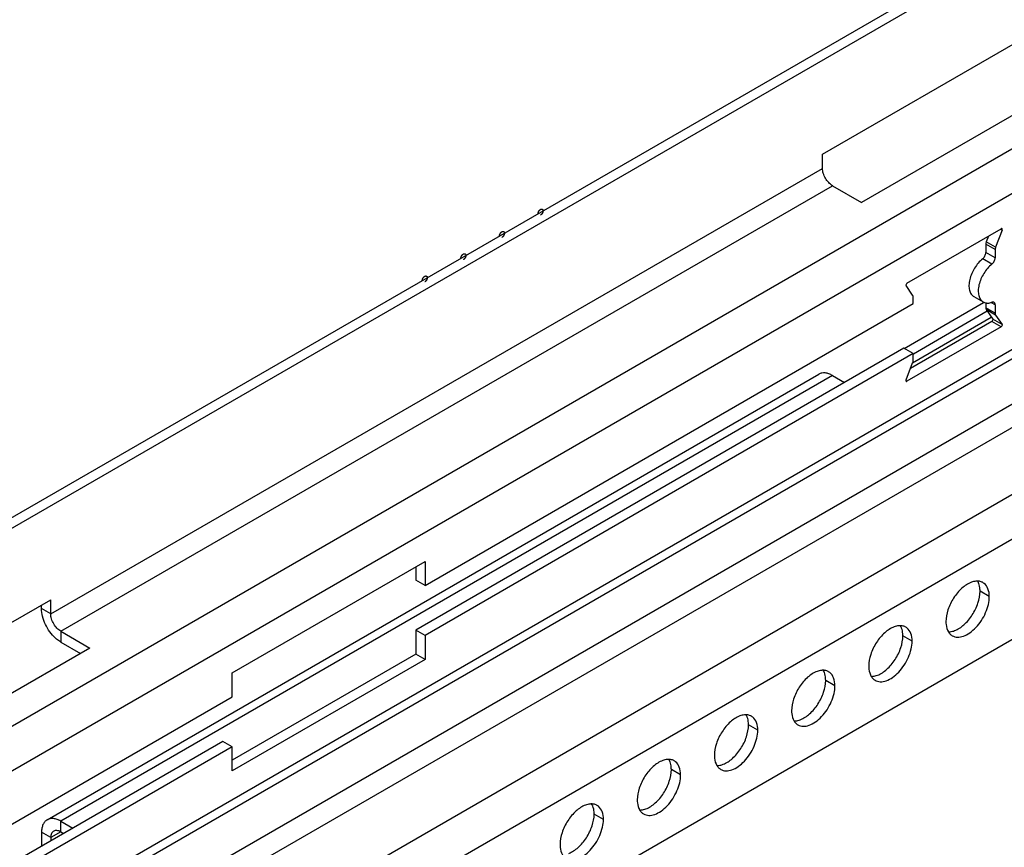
# Model space of a CAD drawing. Header units: inches. Extents: x 6 to 353, y 6 to 228.
# Tile 226 of 256: x 320.39 to 324.9, y 159.56 to 163.35. Entities that reach past the tile are written whole.
import ezdxf

# ---------------------------------------------------------------- set-up
doc = ezdxf.new("R2010")
doc.units = ezdxf.units.IN
doc.header["$LTSCALE"] = 19.946667
doc.header["$MEASUREMENT"] = 0
doc.layers.get('0').update_dxf_attribs({"linetype": 'CONTINUOUS'})
doc.layers.add('03_ALL_AXES', color=7, linetype='CONTINUOUS')

msp = doc.modelspace()

# ---------------------------------------------------------------- linework, layer by layer
at = {"color": 7, "linetype": 'Continuous'}
for p, q in [((319.4689, 160.5577), (330.7465, 167.0688)), ((319.4689, 160.5087), (330.7889, 167.0443)), ((331.1885, 166.367), (319.4689, 159.6008)), ((331.2768, 166.2139), (319.4689, 159.3966)), ((331.2768, 165.4995), (319.4689, 158.6822)), ((319.4689, 158.6399), (331.251, 165.4422)), ((330.8773, 165.0173), (319.4689, 158.4307)), ((330.9233, 164.9377), (319.4689, 158.3246)), ((319.4689, 158.0184), (331.1885, 164.7846)), ((319.4689, 157.8143), (331.2768, 164.6315)), ((319.4689, 157.3546), (331.1885, 164.1208)), ((324.0686, 162.734), (324.9525, 163.2443)), ((325.1316, 163.0226), (324.2477, 162.5123)), ((324.0686, 162.6687), (324.0686, 162.734)), ((320.5331, 160.6275), (324.0686, 162.6687)), ((320.5791, 160.5479), (324.1146, 162.5891)), ((324.1146, 162.5891), (324.2477, 162.5123)), ((324.8067, 162.0531), (324.4423, 161.8427)), ((324.4809, 161.7781), (324.842, 161.9865)), ((324.8235, 162.0138), (324.4847, 161.8182)), ((320.5166, 159.6845), (324.0521, 161.7257)), ((324.1146, 161.7195), (320.5791, 159.6783)), ((324.1146, 161.7195), (324.1697, 161.6877)), ((321.364, 160.3581), (322.2478, 160.8684)), ((322.2478, 160.8684), (322.2478, 160.7585)), ((322.2054, 160.8439), (322.2054, 160.783)), ((322.2478, 160.7585), (322.2054, 160.783)), ((319.6492, 160.1825), (320.5331, 160.6928)), ((320.5331, 160.6275), (320.5331, 160.6928)), ((320.4907, 160.652), (320.4907, 160.6683)), ((320.5331, 160.6275), (320.4907, 160.652)), ((320.5791, 160.5479), (320.7122, 160.4711)), ((320.5791, 160.5479), (320.5791, 160.4989)), ((322.2478, 160.5291), (322.2054, 160.5536)), ((322.2054, 160.5536), (322.2054, 160.4438)), ((320.5791, 160.4989), (320.6697, 160.4466)), ((322.2478, 160.5291), (322.2478, 160.4193)), ((320.7122, 160.4711), (319.8283, 159.9607)), ((322.2054, 160.4438), (321.364, 159.958)), ((322.2478, 160.4193), (321.364, 159.909)), ((322.2478, 160.4193), (322.2054, 160.4438)), ((321.364, 160.2482), (321.364, 160.3581)), ((319.4689, 159.1541), (321.364, 160.2482)), ((321.3215, 160.0433), (319.4689, 158.9737)), ((321.364, 160.0188), (319.4689, 158.9247)), ((321.364, 160.0188), (321.3215, 160.0433)), ((321.364, 159.909), (321.364, 160.0188)), ((320.5791, 159.6783), (320.6342, 159.6465)), ((320.5791, 159.6293), (320.5791, 159.6783)), ((320.5331, 159.6028), (320.4907, 159.6273)), ((320.4907, 159.6273), (320.4907, 159.5636)), ((320.5791, 159.6293), (320.5331, 159.6028)), ((320.5331, 159.6028), (320.5331, 159.5881)), ((320.5791, 159.6293), (320.5918, 159.622))]:
    msp.add_line(p, q, dxfattribs=at)
for points, knots in [([(324.1146, 162.5891), (324.1081, 162.5929), (324.0957, 162.6033), (324.0813, 162.623), (324.0714, 162.6453), (324.0686, 162.6612), (324.0686, 162.6687)], [0, 0, 0, 0, 0.237222, 0.499999, 0.762776, 1, 1, 1, 1]), ([(322.7654, 162.4609), (322.7655, 162.4614), (322.7655, 162.462), (322.7656, 162.4629), (322.7656, 162.4636), (322.7658, 162.4643), (322.766, 162.465), (322.7661, 162.4657), (322.7663, 162.4664), (322.7666, 162.4671), (322.7668, 162.4678), (322.7671, 162.4685), (322.7673, 162.4693), (322.7677, 162.47), (322.768, 162.4707), (322.7684, 162.4714), (322.7687, 162.4721), (322.7692, 162.4727), (322.7696, 162.4734), (322.77, 162.474), (322.7704, 162.4747), (322.7709, 162.4753), (322.7714, 162.4759), (322.7719, 162.4764), (322.7724, 162.477), (322.7729, 162.4775), (322.7734, 162.478), (322.774, 162.4785), (322.7745, 162.479), (322.7751, 162.4794), (322.7758, 162.4799), (322.7764, 162.4803), (322.7767, 162.4805)], [0, 0, 0, 0, 0.0625, 0.09375, 0.125, 0.15625, 0.1875, 0.21875, 0.25, 0.28125, 0.3125, 0.34375, 0.375, 0.40625, 0.4375, 0.46875, 0.5, 0.53125, 0.5625, 0.59375, 0.625, 0.65625, 0.6875, 0.71875, 0.75, 0.78125, 0.8125, 0.84375, 0.875, 0.90625, 0.9375, 1, 1, 1, 1]), ([(322.7767, 162.4805), (322.7771, 162.4807), (322.7777, 162.481), (322.7784, 162.4813), (322.7789, 162.4816), (322.7795, 162.4817), (322.78, 162.4818), (322.7804, 162.4819), (322.7808, 162.482), (322.7811, 162.482), (322.7813, 162.482), (322.7816, 162.482), (322.782, 162.482), (322.7824, 162.482), (322.7828, 162.482), (322.783, 162.482), (322.7832, 162.4819), (322.7835, 162.4818), (322.7839, 162.4816), (322.7842, 162.4815), (322.7845, 162.4814), (322.7848, 162.4813), (322.7849, 162.4812), (322.7852, 162.481), (322.7854, 162.4807), (322.7857, 162.4805), (322.786, 162.4803), (322.7862, 162.4802), (322.7863, 162.4799), (322.7865, 162.4797), (322.7867, 162.4793), (322.7869, 162.479), (322.7871, 162.4787), (322.7872, 162.4785), (322.7873, 162.4782), (322.7874, 162.4779), (322.7875, 162.4775), (322.7876, 162.4771), (322.7877, 162.4767), (322.7878, 162.4765), (322.7879, 162.4761), (322.7879, 162.4757), (322.788, 162.475), (322.788, 162.4744), (322.7881, 162.474)], [0, 0, 0, 0, 0.0625, 0.09375, 0.125, 0.15625, 0.1875, 0.21875, 0.234375, 0.25, 0.265625, 0.28125, 0.3125, 0.34375, 0.359375, 0.375, 0.390625, 0.40625, 0.4375, 0.46875, 0.484375, 0.5, 0.515625, 0.53125, 0.5625, 0.59375, 0.609375, 0.625, 0.640625, 0.65625, 0.6875, 0.71875, 0.734375, 0.75, 0.765625, 0.78125, 0.8125, 0.84375, 0.859375, 0.875, 0.890625, 0.90625, 0.9375, 1, 1, 1, 1]), ([(322.7881, 162.474), (322.788, 162.4735), (322.788, 162.4729), (322.7879, 162.472), (322.7879, 162.4713), (322.7877, 162.4706), (322.7875, 162.4699), (322.7874, 162.4692), (322.7872, 162.4685), (322.7869, 162.4678), (322.7867, 162.4671), (322.7864, 162.4664), (322.7862, 162.4657), (322.7858, 162.465), (322.7855, 162.4643), (322.7851, 162.4636), (322.7848, 162.4628), (322.7843, 162.4622), (322.7839, 162.4615), (322.7835, 162.4609), (322.7831, 162.4602), (322.7825, 162.4597), (322.7821, 162.4591), (322.7816, 162.4585), (322.7811, 162.4579), (322.7806, 162.4574), (322.78, 162.4569), (322.7795, 162.4564), (322.779, 162.4559), (322.7784, 162.4556), (322.7777, 162.455), (322.7771, 162.4547), (322.7767, 162.4544)], [0, 0, 0, 0, 0.0625, 0.09375, 0.125, 0.15625, 0.1875, 0.21875, 0.25, 0.28125, 0.3125, 0.34375, 0.375, 0.40625, 0.4375, 0.46875, 0.5, 0.53125, 0.5625, 0.59375, 0.625, 0.65625, 0.6875, 0.71875, 0.75, 0.78125, 0.8125, 0.84375, 0.875, 0.90625, 0.9375, 1, 1, 1, 1]), ([(322.5887, 162.3589), (322.5887, 162.3593), (322.5887, 162.36), (322.5888, 162.3609), (322.5888, 162.3615), (322.589, 162.3622), (322.5892, 162.3629), (322.5894, 162.3636), (322.5895, 162.3643), (322.5898, 162.3651), (322.59, 162.3658), (322.5903, 162.3665), (322.5905, 162.3672), (322.5909, 162.3679), (322.5913, 162.3686), (322.5916, 162.3693), (322.5919, 162.37), (322.5924, 162.3707), (322.5928, 162.3713), (322.5933, 162.372), (322.5937, 162.3726), (322.5942, 162.3732), (322.5946, 162.3738), (322.5951, 162.3744), (322.5956, 162.375), (322.5962, 162.3754), (322.5967, 162.3759), (322.5972, 162.3764), (322.5977, 162.3769), (322.5983, 162.3773), (322.599, 162.3778), (322.5996, 162.3782), (322.6, 162.3785)], [0, 0, 0, 0, 0.0625, 0.09375, 0.125, 0.15625, 0.1875, 0.21875, 0.25, 0.28125, 0.3125, 0.34375, 0.375, 0.40625, 0.4375, 0.46875, 0.5, 0.53125, 0.5625, 0.59375, 0.625, 0.65625, 0.6875, 0.71875, 0.75, 0.78125, 0.8125, 0.84375, 0.875, 0.90625, 0.9375, 1, 1, 1, 1]), ([(322.6, 162.3785), (322.6003, 162.3786), (322.6009, 162.3789), (322.6016, 162.3792), (322.6022, 162.3795), (322.6027, 162.3796), (322.6032, 162.3797), (322.6037, 162.3798), (322.604, 162.3799), (322.6043, 162.38), (322.6045, 162.38), (322.6048, 162.3799), (322.6053, 162.3799), (322.6057, 162.3799), (322.606, 162.3799), (322.6062, 162.3799), (322.6064, 162.3798), (322.6067, 162.3797), (322.6071, 162.3796), (322.6075, 162.3794), (322.6077, 162.3793), (322.608, 162.3793), (322.6081, 162.3791), (322.6084, 162.3789), (322.6087, 162.3787), (322.609, 162.3784), (322.6092, 162.3782), (322.6094, 162.3781), (322.6095, 162.3779), (322.6097, 162.3776), (322.6099, 162.3773), (322.6101, 162.3769), (322.6103, 162.3767), (322.6104, 162.3765), (322.6105, 162.3762), (322.6106, 162.3759), (322.6107, 162.3754), (322.6109, 162.375), (322.611, 162.3746), (322.6111, 162.3744), (322.6111, 162.3741), (322.6111, 162.3737), (322.6112, 162.373), (322.6112, 162.3723), (322.6113, 162.3719)], [0, 0, 0, 0, 0.0625, 0.09375, 0.125, 0.15625, 0.1875, 0.21875, 0.234375, 0.25, 0.265625, 0.28125, 0.3125, 0.34375, 0.359375, 0.375, 0.390625, 0.40625, 0.4375, 0.46875, 0.484375, 0.5, 0.515625, 0.53125, 0.5625, 0.59375, 0.609375, 0.625, 0.640625, 0.65625, 0.6875, 0.71875, 0.734375, 0.75, 0.765625, 0.78125, 0.8125, 0.84375, 0.859375, 0.875, 0.890625, 0.90625, 0.9375, 1, 1, 1, 1]), ([(322.6113, 162.3719), (322.6112, 162.3715), (322.6112, 162.3708), (322.6111, 162.3699), (322.6111, 162.3693), (322.6109, 162.3686), (322.6108, 162.3679), (322.6106, 162.3672), (322.6105, 162.3665), (322.6102, 162.3657), (322.6099, 162.365), (322.6096, 162.3643), (322.6094, 162.3636), (322.609, 162.3629), (322.6087, 162.3622), (322.6083, 162.3615), (322.608, 162.3608), (322.6075, 162.3601), (322.6071, 162.3595), (322.6067, 162.3588), (322.6063, 162.3582), (322.6058, 162.3576), (322.6053, 162.357), (322.6048, 162.3564), (322.6043, 162.3558), (322.6038, 162.3554), (322.6033, 162.3549), (322.6027, 162.3544), (322.6022, 162.3539), (322.6016, 162.3535), (322.6009, 162.353), (322.6003, 162.3526), (322.6, 162.3523)], [0, 0, 0, 0, 0.0625, 0.09375, 0.125, 0.15625, 0.1875, 0.21875, 0.25, 0.28125, 0.3125, 0.34375, 0.375, 0.40625, 0.4375, 0.46875, 0.5, 0.53125, 0.5625, 0.59375, 0.625, 0.65625, 0.6875, 0.71875, 0.75, 0.78125, 0.8125, 0.84375, 0.875, 0.90625, 0.9375, 1, 1, 1, 1]), ([(322.4119, 162.2568), (322.4119, 162.2573), (322.412, 162.2579), (322.412, 162.2588), (322.4121, 162.2595), (322.4123, 162.2602), (322.4124, 162.2609), (322.4126, 162.2616), (322.4127, 162.2623), (322.413, 162.263), (322.4132, 162.2637), (322.4135, 162.2644), (322.4137, 162.2651), (322.4141, 162.2658), (322.4145, 162.2665), (322.4148, 162.2672), (322.4152, 162.268), (322.4156, 162.2686), (322.416, 162.2693), (322.4165, 162.2699), (322.4169, 162.2706), (322.4174, 162.2711), (322.4179, 162.2717), (322.4184, 162.2723), (322.4188, 162.2729), (322.4194, 162.2734), (322.4199, 162.2739), (322.4204, 162.2744), (322.4209, 162.2749), (322.4215, 162.2752), (322.4223, 162.2758), (322.4228, 162.2761), (322.4232, 162.2764)], [0, 0, 0, 0, 0.0625, 0.09375, 0.125, 0.15625, 0.1875, 0.21875, 0.25, 0.28125, 0.3125, 0.34375, 0.375, 0.40625, 0.4375, 0.46875, 0.5, 0.53125, 0.5625, 0.59375, 0.625, 0.65625, 0.6875, 0.71875, 0.75, 0.78125, 0.8125, 0.84375, 0.875, 0.90625, 0.9375, 1, 1, 1, 1]), ([(322.4232, 162.2764), (322.4236, 162.2766), (322.4241, 162.2768), (322.4248, 162.2772), (322.4254, 162.2775), (322.4259, 162.2775), (322.4264, 162.2777), (322.4269, 162.2778), (322.4272, 162.2778), (322.4275, 162.2779), (322.4277, 162.2779), (322.4281, 162.2779), (322.4285, 162.2779), (322.4289, 162.2779), (322.4292, 162.2778), (322.4295, 162.2779), (322.4297, 162.2777), (322.43, 162.2777), (322.4303, 162.2775), (322.4307, 162.2774), (322.431, 162.2773), (322.4312, 162.2772), (322.4314, 162.277), (322.4316, 162.2769), (322.4319, 162.2766), (322.4322, 162.2764), (322.4324, 162.2762), (322.4326, 162.2761), (322.4327, 162.2758), (322.4329, 162.2756), (322.4331, 162.2752), (322.4333, 162.2749), (322.4335, 162.2746), (322.4337, 162.2744), (322.4337, 162.2741), (322.4338, 162.2738), (322.434, 162.2734), (322.4341, 162.2729), (322.4342, 162.2726), (322.4343, 162.2723), (322.4343, 162.272), (322.4343, 162.2716), (322.4344, 162.2709), (322.4345, 162.2703), (322.4345, 162.2699)], [0, 0, 0, 0, 0.0625, 0.09375, 0.125, 0.15625, 0.1875, 0.21875, 0.234375, 0.25, 0.265625, 0.28125, 0.3125, 0.34375, 0.359375, 0.375, 0.390625, 0.40625, 0.4375, 0.46875, 0.484375, 0.5, 0.515625, 0.53125, 0.5625, 0.59375, 0.609375, 0.625, 0.640625, 0.65625, 0.6875, 0.71875, 0.734375, 0.75, 0.765625, 0.78125, 0.8125, 0.84375, 0.859375, 0.875, 0.890625, 0.90625, 0.9375, 1, 1, 1, 1]), ([(322.4345, 162.2699), (322.4345, 162.2694), (322.4344, 162.2688), (322.4343, 162.2679), (322.4343, 162.2672), (322.4341, 162.2665), (322.434, 162.2658), (322.4338, 162.2651), (322.4337, 162.2644), (322.4334, 162.2637), (322.4331, 162.263), (322.4329, 162.2623), (322.4326, 162.2615), (322.4323, 162.2608), (322.4319, 162.2601), (322.4315, 162.2594), (322.4312, 162.2587), (322.4308, 162.2581), (322.4303, 162.2574), (322.4299, 162.2568), (322.4295, 162.2561), (322.429, 162.2555), (322.4285, 162.2549), (322.428, 162.2544), (322.4276, 162.2538), (322.427, 162.2533), (322.4265, 162.2528), (322.426, 162.2523), (322.4254, 162.2518), (322.4249, 162.2514), (322.4241, 162.2509), (322.4236, 162.2505), (322.4232, 162.2503)], [0, 0, 0, 0, 0.0625, 0.09375, 0.125, 0.15625, 0.1875, 0.21875, 0.25, 0.28125, 0.3125, 0.34375, 0.375, 0.40625, 0.4375, 0.46875, 0.5, 0.53125, 0.5625, 0.59375, 0.625, 0.65625, 0.6875, 0.71875, 0.75, 0.78125, 0.8125, 0.84375, 0.875, 0.90625, 0.9375, 1, 1, 1, 1]), ([(322.2351, 162.1547), (322.2351, 162.1552), (322.2352, 162.1559), (322.2353, 162.1567), (322.2353, 162.1574), (322.2355, 162.1581), (322.2356, 162.1588), (322.2358, 162.1595), (322.2359, 162.1602), (322.2362, 162.1609), (322.2365, 162.1616), (322.2367, 162.1624), (322.237, 162.1631), (322.2374, 162.1638), (322.2377, 162.1645), (322.2381, 162.1652), (322.2384, 162.1659), (322.2388, 162.1665), (322.2393, 162.1672), (322.2397, 162.1678), (322.2401, 162.1685), (322.2406, 162.1691), (322.2411, 162.1697), (322.2416, 162.1702), (322.2421, 162.1709), (322.2426, 162.1713), (322.2431, 162.1718), (322.2437, 162.1723), (322.2442, 162.1728), (322.2447, 162.1732), (322.2455, 162.1737), (322.246, 162.1741), (322.2464, 162.1743)], [0, 0, 0, 0, 0.0625, 0.09375, 0.125, 0.15625, 0.1875, 0.21875, 0.25, 0.28125, 0.3125, 0.34375, 0.375, 0.40625, 0.4375, 0.46875, 0.5, 0.53125, 0.5625, 0.59375, 0.625, 0.65625, 0.6875, 0.71875, 0.75, 0.78125, 0.8125, 0.84375, 0.875, 0.90625, 0.9375, 1, 1, 1, 1]), ([(322.2464, 162.1743), (322.2468, 162.1745), (322.2473, 162.1748), (322.2481, 162.1751), (322.2486, 162.1754), (322.2491, 162.1755), (322.2497, 162.1756), (322.2501, 162.1757), (322.2505, 162.1758), (322.2507, 162.1759), (322.251, 162.1758), (322.2513, 162.1758), (322.2517, 162.1758), (322.2521, 162.1758), (322.2524, 162.1758), (322.2527, 162.1758), (322.2529, 162.1757), (322.2532, 162.1756), (322.2535, 162.1755), (322.2539, 162.1753), (322.2542, 162.1752), (322.2544, 162.1752), (322.2546, 162.175), (322.2548, 162.1748), (322.2551, 162.1746), (322.2554, 162.1743), (322.2556, 162.1741), (322.2558, 162.174), (322.2559, 162.1738), (322.2561, 162.1735), (322.2563, 162.1731), (322.2566, 162.1728), (322.2567, 162.1725), (322.2569, 162.1723), (322.2569, 162.1721), (322.2571, 162.1717), (322.2572, 162.1713), (322.2573, 162.1709), (322.2574, 162.1705), (322.2575, 162.1703), (322.2575, 162.17), (322.2576, 162.1695), (322.2576, 162.1688), (322.2577, 162.1682), (322.2577, 162.1678)], [0, 0, 0, 0, 0.0625, 0.09375, 0.125, 0.15625, 0.1875, 0.21875, 0.234375, 0.25, 0.265625, 0.28125, 0.3125, 0.34375, 0.359375, 0.375, 0.390625, 0.40625, 0.4375, 0.46875, 0.484375, 0.5, 0.515625, 0.53125, 0.5625, 0.59375, 0.609375, 0.625, 0.640625, 0.65625, 0.6875, 0.71875, 0.734375, 0.75, 0.765625, 0.78125, 0.8125, 0.84375, 0.859375, 0.875, 0.890625, 0.90625, 0.9375, 1, 1, 1, 1]), ([(322.2577, 162.1678), (322.2577, 162.1674), (322.2576, 162.1667), (322.2576, 162.1658), (322.2575, 162.1652), (322.2573, 162.1644), (322.2572, 162.1637), (322.257, 162.163), (322.2569, 162.1623), (322.2566, 162.1616), (322.2564, 162.1609), (322.2561, 162.1602), (322.2559, 162.1595), (322.2555, 162.1588), (322.2551, 162.1581), (322.2548, 162.1574), (322.2544, 162.1566), (322.254, 162.156), (322.2536, 162.1554), (322.2531, 162.1547), (322.2527, 162.154), (322.2522, 162.1535), (322.2517, 162.1529), (322.2512, 162.1523), (322.2508, 162.1517), (322.2502, 162.1512), (322.2497, 162.1507), (322.2492, 162.1503), (322.2487, 162.1497), (322.2481, 162.1494), (322.2473, 162.1489), (322.2468, 162.1485), (322.2464, 162.1482)], [0, 0, 0, 0, 0.0625, 0.09375, 0.125, 0.15625, 0.1875, 0.21875, 0.25, 0.28125, 0.3125, 0.34375, 0.375, 0.40625, 0.4375, 0.46875, 0.5, 0.53125, 0.5625, 0.59375, 0.625, 0.65625, 0.6875, 0.71875, 0.75, 0.78125, 0.8125, 0.84375, 0.875, 0.90625, 0.9375, 1, 1, 1, 1]), ([(324.1146, 161.7195), (324.1091, 161.7227), (324.0982, 161.7279), (324.0814, 161.7319), (324.0657, 161.7315), (324.0562, 161.7281), (324.0521, 161.7257)], [0, 0, 0, 0, 0.289537, 0.549107, 0.782244, 1, 1, 1, 1]), ([(320.5553, 160.5164), (320.5358, 160.5339), (320.5122, 160.5671), (320.4943, 160.6152), (320.4907, 160.6401), (320.4907, 160.652)], [0, 0, 0, 0, 0.513232, 0.76865, 1, 1, 1, 1]), ([(320.5791, 160.5479), (320.5725, 160.5517), (320.5602, 160.562), (320.5458, 160.5817), (320.5359, 160.6041), (320.5331, 160.62), (320.5331, 160.6275)], [0, 0, 0, 0, 0.237222, 0.499999, 0.762776, 1, 1, 1, 1]), ([(320.5791, 160.4989), (320.577, 160.5001), (320.5687, 160.5052), (320.5609, 160.5114), (320.5553, 160.5164)], [0, 0, 0, 0, 0.238551, 1, 1, 1, 1]), ([(320.5166, 159.6845), (320.5124, 159.6821), (320.5047, 159.6756), (320.4965, 159.6622), (320.4916, 159.6457), (320.4907, 159.6336), (320.4907, 159.6273)], [0, 0, 0, 0, 0.217755, 0.450891, 0.710462, 1, 1, 1, 1]), ([(320.5791, 159.6783), (320.5736, 159.6815), (320.5627, 159.6867), (320.5459, 159.6907), (320.5302, 159.6903), (320.5207, 159.6869), (320.5166, 159.6845)], [0, 0, 0, 0, 0.289537, 0.549107, 0.782244, 1, 1, 1, 1]), ([(320.5466, 159.6325), (320.5422, 159.63), (320.5346, 159.6205), (320.5331, 159.609), (320.5331, 159.6028)], [0, 0, 0, 0, 0.449242, 1, 1, 1, 1]), ([(320.5791, 159.6293), (320.5737, 159.6324), (320.5629, 159.6369), (320.551, 159.6351), (320.5466, 159.6325)], [0, 0, 0, 0, 0.550756, 1, 1, 1, 1])]:
    msp.add_open_spline(points, degree=3, knots=knots, dxfattribs=at)
at = {"layer": '03_ALL_AXES', "color": 7, "linetype": 'Continuous'}
for p, q in [((324.4554, 162.1425), (324.8875, 162.3919)), ((324.8291, 162.3582), (324.8191, 162.3325)), ((324.8917, 162.3858), (324.8615, 162.308)), ((324.8917, 162.3858), (324.8859, 162.3892)), ((324.8592, 162.2964), (324.8167, 162.3209)), ((324.8167, 162.3209), (324.8167, 162.283)), ((324.8615, 162.308), (324.8191, 162.3325)), ((324.8448, 162.2302), (324.8024, 162.2547)), ((324.8592, 162.2585), (324.8167, 162.283)), ((324.8592, 162.2964), (324.8592, 162.2585)), ((324.4813, 162.0885), (324.4511, 162.1314)), ((324.4837, 162.0494), (324.4837, 162.0796)), ((324.7622, 162.0812), (324.8047, 162.0567)), ((322.2478, 160.7585), (324.4837, 162.0494)), ((324.8167, 162.0528), (324.8167, 162.0302)), ((324.8592, 162.0057), (324.8167, 162.0302)), ((324.8592, 162.0436), (324.8433, 162.0527)), ((324.8592, 162.0436), (324.8592, 162.0057)), ((324.8615, 161.9969), (324.8191, 162.0214)), ((324.8191, 162.0214), (324.8493, 161.9784)), ((324.8615, 161.9969), (324.8917, 161.9539)), ((324.8875, 161.9428), (324.4554, 161.6934)), ((324.845, 161.9673), (324.4713, 161.7516)), ((324.8875, 161.9428), (324.845, 161.9673)), ((324.8917, 161.9539), (324.8493, 161.9784)), ((324.4413, 161.8445), (322.2054, 160.5536)), ((324.4837, 161.82), (322.2478, 160.5291)), ((324.4837, 161.82), (324.4413, 161.8445)), ((324.4837, 161.7889), (324.4837, 161.82)), ((324.4511, 161.6995), (324.4813, 161.7774)), ((324.4554, 161.6934), (324.4529, 161.6948)), ((324.8327, 160.7069), (324.7902, 160.7314)), ((324.4791, 160.5027), (324.4367, 160.5272)), ((324.1255, 160.2986), (324.0831, 160.3231)), ((323.772, 160.0945), (323.7296, 160.119)), ((323.4184, 159.8904), (323.376, 159.9149)), ((323.0649, 159.6863), (323.0225, 159.7108))]:
    msp.add_line(p, q, dxfattribs=at)
for centre, radius, start, end in [((324.8243, 162.0932), 0.0416, 259.2722, 264.0905), ((324.8498, 162.0477), 0.00844, 60.0807, 73.5625), ((324.7778, 160.7192), 0.0585, 84.9317, 89.9013), ((324.78, 160.7303), 0.0471, 51.4033, 60.0287), ((324.4243, 160.5151), 0.0585, 84.9317, 89.9013), ((324.4264, 160.5262), 0.0471, 51.4033, 60.0287), ((324.6866, 160.5687), 0.0471, 231.4033, 240.0287), ((324.0707, 160.311), 0.0585, 84.9317, 89.9013), ((324.0729, 160.3221), 0.0471, 51.4033, 60.0287), ((324.3331, 160.3646), 0.0471, 231.4033, 240.0287), ((323.7171, 160.1069), 0.0585, 84.9317, 89.9013), ((323.7193, 160.118), 0.0471, 51.4033, 60.0287), ((323.9795, 160.1604), 0.0471, 231.4033, 240.0287), ((323.3636, 159.9028), 0.0585, 84.9317, 89.9013), ((323.3658, 159.9139), 0.0471, 51.4033, 60.0287), ((323.626, 159.9563), 0.0471, 231.4033, 240.0287), ((323.01, 159.6986), 0.0585, 84.9317, 89.9013), ((323.0122, 159.7097), 0.0471, 51.4033, 60.0287), ((323.2724, 159.7522), 0.0471, 231.4033, 240.0287)]:
    msp.add_arc(centre, radius, start, end, dxfattribs=at)
for points, knots in [([(324.891, 162.3923), (324.8907, 162.3924), (324.8896, 162.3928), (324.8883, 162.3924), (324.8875, 162.3919)], [0, 0, 0, 0, 0.221806, 1, 1, 1, 1]), ([(324.8917, 162.3858), (324.892, 162.3865), (324.8926, 162.3885), (324.8923, 162.3915), (324.891, 162.3923)], [0, 0, 0, 0, 0.316875, 1, 1, 1, 1]), ([(324.8191, 162.3325), (324.8187, 162.3315), (324.8174, 162.3278), (324.8167, 162.3238), (324.8167, 162.3209)], [0, 0, 0, 0, 0.266282, 1, 1, 1, 1]), ([(324.8615, 162.308), (324.8612, 162.307), (324.8599, 162.3033), (324.8592, 162.2993), (324.8592, 162.2964)], [0, 0, 0, 0, 0.266282, 1, 1, 1, 1]), ([(324.8024, 162.2547), (324.7877, 162.243), (324.7628, 162.2133), (324.7439, 162.1699), (324.7388, 162.1346), (324.7406, 162.1118), (324.7481, 162.093), (324.7572, 162.084), (324.7622, 162.0812)], [0, 0, 0, 0, 0.28277, 0.571211, 0.701249, 0.81532, 0.913113, 1, 1, 1, 1]), ([(324.8024, 162.2547), (324.8067, 162.2581), (324.8134, 162.267), (324.8167, 162.2777), (324.8167, 162.283)], [0, 0, 0, 0, 0.510797, 1, 1, 1, 1]), ([(324.8448, 162.2302), (324.8491, 162.2336), (324.8559, 162.2425), (324.8592, 162.2532), (324.8592, 162.2585)], [0, 0, 0, 0, 0.510797, 1, 1, 1, 1]), ([(324.8448, 162.2302), (324.8301, 162.2185), (324.8052, 162.1888), (324.7863, 162.1454), (324.7812, 162.1102), (324.7831, 162.0873), (324.7905, 162.0685), (324.7997, 162.0595), (324.8047, 162.0567)], [0, 0, 0, 0, 0.28277, 0.571211, 0.701249, 0.81532, 0.913113, 1, 1, 1, 1]), ([(324.4554, 162.1425), (324.4534, 162.1413), (324.4508, 162.1379), (324.45, 162.133), (324.4511, 162.1314)], [0, 0, 0, 0, 0.544867, 1, 1, 1, 1]), ([(324.4837, 162.0796), (324.4837, 162.0805), (324.4835, 162.0836), (324.4826, 162.0867), (324.4813, 162.0885)], [0, 0, 0, 0, 0.27982, 1, 1, 1, 1]), ([(324.8167, 162.0302), (324.8167, 162.0293), (324.8169, 162.0263), (324.8178, 162.0232), (324.8191, 162.0214)], [0, 0, 0, 0, 0.27982, 1, 1, 1, 1]), ([(324.82, 162.0518), (324.8219, 162.0516), (324.8303, 162.0513), (324.8387, 162.0531), (324.8448, 162.0553)], [0, 0, 0, 0, 0.233941, 1, 1, 1, 1]), ([(324.8522, 162.0558), (324.8516, 162.056), (324.8492, 162.0564), (324.8466, 162.056), (324.8448, 162.0553)], [0, 0, 0, 0, 0.231423, 1, 1, 1, 1]), ([(324.8592, 162.0436), (324.8592, 162.046), (324.8586, 162.0504), (324.8557, 162.054), (324.854, 162.055)], [0, 0, 0, 0, 0.550507, 1, 1, 1, 1]), ([(324.8592, 162.0057), (324.8592, 162.0048), (324.8593, 162.0018), (324.8603, 161.9987), (324.8615, 161.9969)], [0, 0, 0, 0, 0.27982, 1, 1, 1, 1]), ([(324.845, 161.9673), (324.847, 161.9685), (324.8496, 161.9719), (324.8504, 161.9768), (324.8493, 161.9784)], [0, 0, 0, 0, 0.544867, 1, 1, 1, 1]), ([(324.8875, 161.9428), (324.8894, 161.944), (324.8921, 161.9474), (324.8928, 161.9523), (324.8917, 161.9539)], [0, 0, 0, 0, 0.544867, 1, 1, 1, 1]), ([(324.4813, 161.7774), (324.4817, 161.7783), (324.483, 161.7821), (324.4837, 161.786), (324.4837, 161.7889)], [0, 0, 0, 0, 0.266282, 1, 1, 1, 1]), ([(324.4511, 161.6995), (324.4509, 161.6988), (324.4502, 161.6968), (324.4506, 161.6938), (324.4519, 161.6931)], [0, 0, 0, 0, 0.316875, 1, 1, 1, 1]), ([(324.4519, 161.6931), (324.4521, 161.6929), (324.4533, 161.6925), (324.4546, 161.6929), (324.4554, 161.6934)], [0, 0, 0, 0, 0.221806, 1, 1, 1, 1]), ([(324.7506, 160.7724), (324.7347, 160.7665), (324.7036, 160.7455), (324.6672, 160.7014), (324.6415, 160.6488), (324.634, 160.6104), (324.634, 160.5922)], [0, 0, 0, 0, 0.22565, 0.487907, 0.756853, 1, 1, 1, 1]), ([(324.7779, 160.7778), (324.7757, 160.7778), (324.7664, 160.7773), (324.7572, 160.7749), (324.7506, 160.7724)], [0, 0, 0, 0, 0.235436, 1, 1, 1, 1]), ([(324.7842, 160.7671), (324.7839, 160.7681), (324.7823, 160.7719), (324.7804, 160.7756), (324.7788, 160.7782)], [0, 0, 0, 0, 0.257173, 1, 1, 1, 1]), ([(324.8035, 160.7712), (324.802, 160.7721), (324.7956, 160.7753), (324.7884, 160.7771), (324.783, 160.7775)], [0, 0, 0, 0, 0.245653, 1, 1, 1, 1]), ([(324.7902, 160.7314), (324.7902, 160.7346), (324.7898, 160.7467), (324.7874, 160.7589), (324.7842, 160.7671)], [0, 0, 0, 0, 0.268124, 1, 1, 1, 1]), ([(324.8327, 160.7069), (324.8327, 160.719), (324.8299, 160.7414), (324.8172, 160.7609), (324.8094, 160.7672)], [0, 0, 0, 0, 0.547342, 1, 1, 1, 1]), ([(324.6736, 160.5511), (324.6895, 160.557), (324.7205, 160.578), (324.757, 160.6221), (324.7826, 160.6748), (324.7902, 160.7131), (324.7902, 160.7314)], [0, 0, 0, 0, 0.22565, 0.487907, 0.756853, 1, 1, 1, 1]), ([(324.6631, 160.5278), (324.6701, 160.5238), (324.6877, 160.5192), (324.7161, 160.5249), (324.7451, 160.5408), (324.7729, 160.5654), (324.7974, 160.5968), (324.8168, 160.6325), (324.8293, 160.6696), (324.8327, 160.6949), (324.8327, 160.7069)], [0, 0, 0, 0, 0.086936, 0.18641, 0.303807, 0.437621, 0.582126, 0.729411, 0.871212, 1, 1, 1, 1]), ([(324.634, 160.5922), (324.634, 160.5877), (324.6348, 160.5716), (324.6392, 160.5553), (324.6454, 160.5453)], [0, 0, 0, 0, 0.276625, 1, 1, 1, 1]), ([(324.397, 160.5683), (324.3812, 160.5624), (324.3501, 160.5413), (324.3136, 160.4973), (324.288, 160.4446), (324.2804, 160.4062), (324.2804, 160.388)], [0, 0, 0, 0, 0.22565, 0.487907, 0.756853, 1, 1, 1, 1]), ([(324.4244, 160.5736), (324.4222, 160.5736), (324.4128, 160.5732), (324.4037, 160.5708), (324.397, 160.5683)], [0, 0, 0, 0, 0.235436, 1, 1, 1, 1]), ([(324.4307, 160.563), (324.4303, 160.564), (324.4287, 160.5678), (324.4268, 160.5715), (324.4252, 160.5741)], [0, 0, 0, 0, 0.257173, 1, 1, 1, 1]), ([(324.45, 160.5671), (324.4485, 160.5679), (324.442, 160.5712), (324.4348, 160.5729), (324.4294, 160.5734)], [0, 0, 0, 0, 0.245653, 1, 1, 1, 1]), ([(324.4367, 160.5272), (324.4367, 160.5305), (324.4362, 160.5426), (324.4339, 160.5547), (324.4307, 160.563)], [0, 0, 0, 0, 0.268124, 1, 1, 1, 1]), ([(324.4791, 160.5027), (324.4791, 160.5148), (324.4763, 160.5372), (324.4637, 160.5568), (324.4559, 160.5631)], [0, 0, 0, 0, 0.547342, 1, 1, 1, 1]), ([(324.6454, 160.5453), (324.6462, 160.544), (324.6495, 160.539), (324.6537, 160.5346), (324.6572, 160.5318)], [0, 0, 0, 0, 0.258072, 1, 1, 1, 1]), ([(324.6463, 160.5457), (324.6485, 160.5457), (324.6578, 160.5462), (324.667, 160.5486), (324.6736, 160.5511)], [0, 0, 0, 0, 0.235436, 1, 1, 1, 1]), ([(324.3095, 160.3237), (324.3165, 160.3197), (324.3342, 160.3151), (324.3625, 160.3208), (324.3915, 160.3367), (324.4193, 160.3613), (324.4439, 160.3927), (324.4632, 160.4284), (324.4757, 160.4655), (324.4791, 160.4907), (324.4791, 160.5027)], [0, 0, 0, 0, 0.086936, 0.18641, 0.303807, 0.437621, 0.582126, 0.729411, 0.871212, 1, 1, 1, 1]), ([(324.3201, 160.3469), (324.3359, 160.3529), (324.367, 160.3739), (324.4035, 160.418), (324.4291, 160.4706), (324.4367, 160.509), (324.4367, 160.5272)], [0, 0, 0, 0, 0.22565, 0.487907, 0.756853, 1, 1, 1, 1]), ([(324.0435, 160.3642), (324.0276, 160.3583), (323.9965, 160.3372), (323.9601, 160.2931), (323.9344, 160.2405), (323.9269, 160.2021), (323.9269, 160.1839)], [0, 0, 0, 0, 0.22565, 0.487907, 0.756853, 1, 1, 1, 1]), ([(324.0708, 160.3695), (324.0686, 160.3695), (324.0593, 160.369), (324.0501, 160.3667), (324.0435, 160.3642)], [0, 0, 0, 0, 0.235436, 1, 1, 1, 1]), ([(324.0771, 160.3589), (324.0768, 160.3599), (324.0752, 160.3637), (324.0733, 160.3673), (324.0717, 160.3699)], [0, 0, 0, 0, 0.257173, 1, 1, 1, 1]), ([(324.0964, 160.3629), (324.0949, 160.3638), (324.0885, 160.3671), (324.0813, 160.3688), (324.0759, 160.3693)], [0, 0, 0, 0, 0.245653, 1, 1, 1, 1]), ([(324.2804, 160.388), (324.2804, 160.3836), (324.2812, 160.3674), (324.2857, 160.3512), (324.2918, 160.3412)], [0, 0, 0, 0, 0.276625, 1, 1, 1, 1]), ([(323.9665, 160.1428), (323.9824, 160.1487), (324.0134, 160.1698), (324.0499, 160.2139), (324.0755, 160.2665), (324.0831, 160.3049), (324.0831, 160.3231)], [0, 0, 0, 0, 0.22565, 0.487907, 0.756853, 1, 1, 1, 1]), ([(324.0831, 160.3231), (324.0831, 160.3264), (324.0827, 160.3385), (324.0803, 160.3506), (324.0771, 160.3589)], [0, 0, 0, 0, 0.268124, 1, 1, 1, 1]), ([(324.1255, 160.2986), (324.1255, 160.3107), (324.1228, 160.3331), (324.1101, 160.3527), (324.1023, 160.3589)], [0, 0, 0, 0, 0.547342, 1, 1, 1, 1]), ([(324.2918, 160.3412), (324.2926, 160.3399), (324.296, 160.3349), (324.3002, 160.3305), (324.3036, 160.3277)], [0, 0, 0, 0, 0.258072, 1, 1, 1, 1]), ([(324.2927, 160.3416), (324.2949, 160.3416), (324.3042, 160.3421), (324.3134, 160.3445), (324.3201, 160.3469)], [0, 0, 0, 0, 0.235436, 1, 1, 1, 1]), ([(323.956, 160.1196), (323.963, 160.1155), (323.9806, 160.111), (324.009, 160.1167), (324.038, 160.1325), (324.0658, 160.1572), (324.0903, 160.1886), (324.1097, 160.2243), (324.1222, 160.2614), (324.1255, 160.2866), (324.1255, 160.2986)], [0, 0, 0, 0, 0.086936, 0.18641, 0.303807, 0.437621, 0.582126, 0.729411, 0.871212, 1, 1, 1, 1]), ([(323.9269, 160.1839), (323.9269, 160.1794), (323.9277, 160.1633), (323.9321, 160.147), (323.9383, 160.1371)], [0, 0, 0, 0, 0.276625, 1, 1, 1, 1]), ([(323.6899, 160.1601), (323.6741, 160.1542), (323.643, 160.1331), (323.6065, 160.089), (323.5809, 160.0364), (323.5733, 159.998), (323.5733, 159.9798)], [0, 0, 0, 0, 0.22565, 0.487907, 0.756853, 1, 1, 1, 1]), ([(323.7172, 160.1654), (323.7151, 160.1654), (323.7057, 160.1649), (323.6966, 160.1626), (323.6899, 160.1601)], [0, 0, 0, 0, 0.235436, 1, 1, 1, 1]), ([(323.7236, 160.1548), (323.7232, 160.1558), (323.7216, 160.1596), (323.7197, 160.1632), (323.7181, 160.1658)], [0, 0, 0, 0, 0.257173, 1, 1, 1, 1]), ([(323.7429, 160.1588), (323.7414, 160.1597), (323.7349, 160.163), (323.7277, 160.1647), (323.7223, 160.1652)], [0, 0, 0, 0, 0.245653, 1, 1, 1, 1]), ([(323.7296, 160.119), (323.7296, 160.1222), (323.7291, 160.1344), (323.7268, 160.1465), (323.7236, 160.1548)], [0, 0, 0, 0, 0.268124, 1, 1, 1, 1]), ([(323.772, 160.0945), (323.772, 160.1066), (323.7692, 160.129), (323.7566, 160.1486), (323.7488, 160.1548)], [0, 0, 0, 0, 0.547342, 1, 1, 1, 1]), ([(323.9383, 160.1371), (323.9391, 160.1358), (323.9424, 160.1308), (323.9466, 160.1264), (323.9501, 160.1236)], [0, 0, 0, 0, 0.258072, 1, 1, 1, 1]), ([(323.9392, 160.1375), (323.9414, 160.1375), (323.9507, 160.138), (323.9598, 160.1403), (323.9665, 160.1428)], [0, 0, 0, 0, 0.235436, 1, 1, 1, 1]), ([(323.6024, 159.9155), (323.6094, 159.9114), (323.627, 159.9069), (323.6554, 159.9126), (323.6844, 159.9284), (323.7122, 159.953), (323.7368, 159.9845), (323.7561, 160.0202), (323.7686, 160.0572), (323.772, 160.0825), (323.772, 160.0945)], [0, 0, 0, 0, 0.086936, 0.18641, 0.303807, 0.437621, 0.582126, 0.729411, 0.871212, 1, 1, 1, 1]), ([(323.613, 159.9387), (323.6288, 159.9446), (323.6599, 159.9657), (323.6964, 160.0098), (323.722, 160.0624), (323.7296, 160.1008), (323.7296, 160.119)], [0, 0, 0, 0, 0.22565, 0.487907, 0.756853, 1, 1, 1, 1]), ([(323.3363, 159.956), (323.3205, 159.95), (323.2894, 159.929), (323.253, 159.8849), (323.2273, 159.8323), (323.2197, 159.7939), (323.2197, 159.7757)], [0, 0, 0, 0, 0.22565, 0.487907, 0.756853, 1, 1, 1, 1]), ([(323.3637, 159.9613), (323.3615, 159.9613), (323.3522, 159.9608), (323.343, 159.9585), (323.3363, 159.956)], [0, 0, 0, 0, 0.235436, 1, 1, 1, 1]), ([(323.37, 159.9507), (323.3696, 159.9516), (323.3681, 159.9554), (323.3662, 159.9591), (323.3646, 159.9617)], [0, 0, 0, 0, 0.257173, 1, 1, 1, 1]), ([(323.3893, 159.9547), (323.3878, 159.9556), (323.3814, 159.9588), (323.3742, 159.9606), (323.3688, 159.961)], [0, 0, 0, 0, 0.245653, 1, 1, 1, 1]), ([(323.5733, 159.9798), (323.5733, 159.9753), (323.5741, 159.9592), (323.5786, 159.9429), (323.5847, 159.933)], [0, 0, 0, 0, 0.276625, 1, 1, 1, 1]), ([(323.2594, 159.7346), (323.2753, 159.7405), (323.3063, 159.7616), (323.3428, 159.8056), (323.3684, 159.8583), (323.376, 159.8967), (323.376, 159.9149)], [0, 0, 0, 0, 0.22565, 0.487907, 0.756853, 1, 1, 1, 1]), ([(323.376, 159.9149), (323.376, 159.9181), (323.3756, 159.9302), (323.3732, 159.9424), (323.37, 159.9507)], [0, 0, 0, 0, 0.268124, 1, 1, 1, 1]), ([(323.4184, 159.8904), (323.4184, 159.9025), (323.4157, 159.9249), (323.403, 159.9445), (323.3952, 159.9507)], [0, 0, 0, 0, 0.547342, 1, 1, 1, 1]), ([(323.5847, 159.933), (323.5855, 159.9316), (323.5889, 159.9267), (323.5931, 159.9222), (323.5965, 159.9195)], [0, 0, 0, 0, 0.258072, 1, 1, 1, 1]), ([(323.5856, 159.9334), (323.5878, 159.9334), (323.5971, 159.9339), (323.6063, 159.9362), (323.613, 159.9387)], [0, 0, 0, 0, 0.235436, 1, 1, 1, 1]), ([(323.2488, 159.7113), (323.2559, 159.7073), (323.2735, 159.7028), (323.3019, 159.7084), (323.3309, 159.7243), (323.3587, 159.7489), (323.3832, 159.7803), (323.4026, 159.816), (323.4151, 159.8531), (323.4184, 159.8784), (323.4184, 159.8904)], [0, 0, 0, 0, 0.086936, 0.18641, 0.303807, 0.437621, 0.582126, 0.729411, 0.871212, 1, 1, 1, 1]), ([(323.2197, 159.7757), (323.2197, 159.7712), (323.2206, 159.7551), (323.225, 159.7388), (323.2312, 159.7288)], [0, 0, 0, 0, 0.276625, 1, 1, 1, 1]), ([(322.9828, 159.7518), (322.967, 159.7459), (322.9359, 159.7249), (322.8994, 159.6808), (322.8738, 159.6281), (322.8662, 159.5898), (322.8662, 159.5715)], [0, 0, 0, 0, 0.22565, 0.487907, 0.756853, 1, 1, 1, 1]), ([(323.0101, 159.7572), (323.008, 159.7572), (322.9986, 159.7567), (322.9895, 159.7543), (322.9828, 159.7518)], [0, 0, 0, 0, 0.235436, 1, 1, 1, 1]), ([(323.0165, 159.7465), (323.0161, 159.7475), (323.0145, 159.7513), (323.0126, 159.755), (323.011, 159.7576)], [0, 0, 0, 0, 0.257173, 1, 1, 1, 1]), ([(323.0358, 159.7506), (323.0343, 159.7515), (323.0278, 159.7547), (323.0206, 159.7564), (323.0152, 159.7569)], [0, 0, 0, 0, 0.245653, 1, 1, 1, 1]), ([(323.0225, 159.7108), (323.0225, 159.714), (323.022, 159.7261), (323.0197, 159.7382), (323.0165, 159.7465)], [0, 0, 0, 0, 0.268124, 1, 1, 1, 1]), ([(323.0649, 159.6863), (323.0649, 159.6983), (323.0621, 159.7208), (323.0495, 159.7403), (323.0416, 159.7466)], [0, 0, 0, 0, 0.547342, 1, 1, 1, 1]), ([(323.2312, 159.7288), (323.232, 159.7275), (323.2353, 159.7225), (323.2395, 159.7181), (323.243, 159.7153)], [0, 0, 0, 0, 0.258072, 1, 1, 1, 1]), ([(323.2321, 159.7293), (323.2343, 159.7293), (323.2436, 159.7297), (323.2527, 159.7321), (323.2594, 159.7346)], [0, 0, 0, 0, 0.235436, 1, 1, 1, 1]), ([(322.8953, 159.5072), (322.9023, 159.5032), (322.9199, 159.4986), (322.9483, 159.5043), (322.9773, 159.5202), (323.0051, 159.5448), (323.0297, 159.5762), (323.049, 159.6119), (323.0615, 159.649), (323.0649, 159.6743), (323.0649, 159.6863)], [0, 0, 0, 0, 0.086936, 0.18641, 0.303807, 0.437621, 0.582126, 0.729411, 0.871212, 1, 1, 1, 1]), ([(322.9059, 159.5305), (322.9217, 159.5364), (322.9528, 159.5574), (322.9892, 159.6015), (323.0149, 159.6541), (323.0225, 159.6925), (323.0225, 159.7108)], [0, 0, 0, 0, 0.22565, 0.487907, 0.756853, 1, 1, 1, 1]), ([(322.8662, 159.5715), (322.8662, 159.5671), (322.867, 159.551), (322.8715, 159.5347), (322.8776, 159.5247)], [0, 0, 0, 0, 0.276625, 1, 1, 1, 1])]:
    msp.add_open_spline(points, degree=3, knots=knots, dxfattribs=at)
msp.add_open_spline([(324.8047, 162.0567), (324.8083, 162.0546), (324.8124, 162.0531), (324.8165, 162.0523)], degree=3, dxfattribs=at)

doc.saveas('drawing.dxf')
